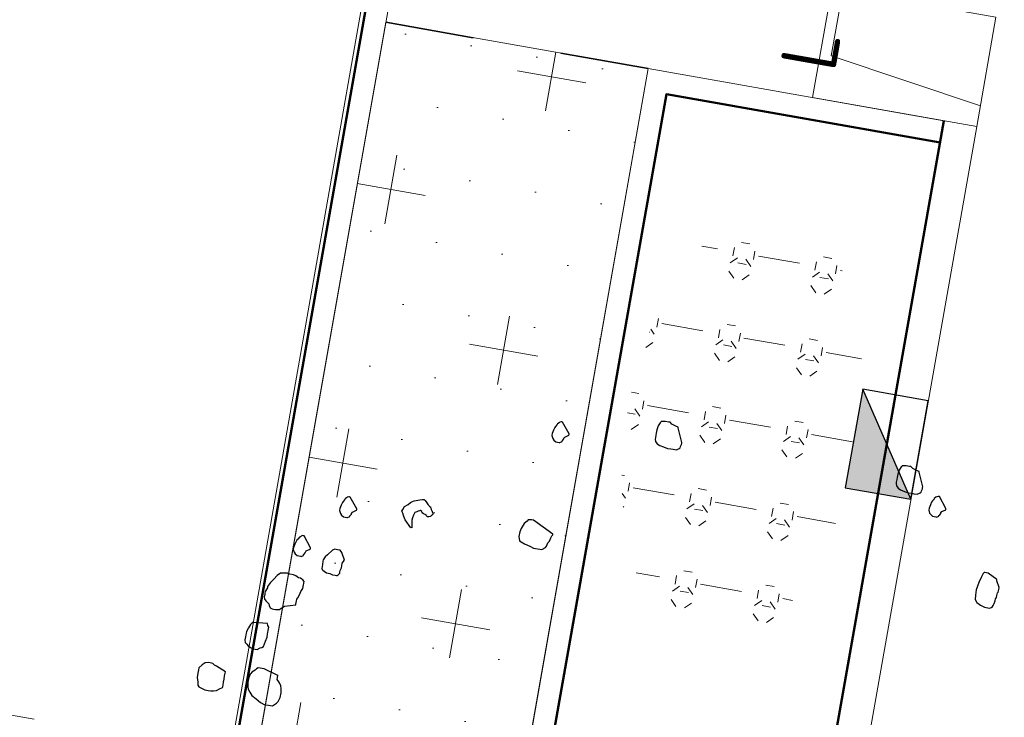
# Model space of a CAD drawing. Header units: metres. Extents: x 2514 to 227642, y 1683 to 852646.
# Tile 98 of 256: x 113805.08 to 113809.51, y 426241.81 to 426244.95. Entities that reach past the tile are written whole.
import ezdxf
from ezdxf.enums import TextEntityAlignment as Align
from ezdxf.lldxf.tags import DXFTag

# ---------------------------------------------------------------- set-up
doc = ezdxf.new("R2010")
doc.units = ezdxf.units.M
doc.linetypes.add('XX-CENTER', pattern=[8, 5, -1, 1, -1])
doc.linetypes.add('ZZ-HIDDEN-SO', pattern=[4, 2, -2])
for name, color, linetype, lineweight in [('B-WE-KG-GRENS_PERCEEL-GV', 252, 'KG-PERCEEL', 18), ('N-WE-GR-BOMENZAND-A-200', 32, 'Continuous', 18), ('N-WE-GR-BOMENZAND-G', 30, 'Continuous', 35), ('N-WE-GR-BOOM-S', 94, 'Continuous', 25), ('N-WE-GR-HEESTER-S', 94, 'Continuous', 13), ('N-WE-RI-HWA_KOLK-S', 150, 'Continuous', 25), ('N-WE-VH-KANTOPSLUITING_ACHTERKANTBAND-G', 1, 'Continuous', 50), ('N-WE-VH-KANTOPSLUITING_ELEMENT_INRIT-S', 2, 'Continuous', 9), ('N-WE-VH-KANTOPSLUITING_OPSLUITBAND_100X200-G', 1, 'Continuous', 18), ('N-WE-VH-KANTOPSLUITING_TROTTOIRBAND_130 150-G', 2, 'Continuous', 13), ('N-WE-VH-MATERIAALGRENS-G', 7, 'ZZ-HIDDEN-SO', 35), ('X-XX-AL-VERWIJZING_DOORSNEDE-G', 7, 'XX-CENTER', 18)]:
    doc.layers.add(name, color=color, linetype=linetype, lineweight=lineweight)
doc.styles.add('NLCS-ISO', font='NLCS-ISO.ttf', dxfattribs={"height": 1.8})
doc.styles.get("Standard").update_dxf_attribs({"font": 'romans'})
tags = doc.linetypes.add('KG-PERCEEL', pattern='A,5.5,-2,["P",Standard,S=1.8,R=0,X=-0.5,Y=-0.9],-2,5.5,-2,[5,NLCS.SHX,S=0.75,R=0,X=0,Y=0],-2', length=19).pattern_tags.tags
tags[6] = DXFTag(74, 10)

# ---------------------------------------------------------------- blocks, each defined once
blk = doc.blocks.new('SGR-BOOM_11')
at = {"flags": 128}
for points in [[(-0.6010486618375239, 4.680725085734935), (-0.6568115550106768, 4.804674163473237), (-0.6568115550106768, 4.810896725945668), (-0.6814834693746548, 4.816697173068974), (-0.7187751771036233, 4.829135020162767), (-0.7372318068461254, 4.841572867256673), (-0.7434470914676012, 4.841572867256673), (-0.749662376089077, 4.841572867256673), (-0.7805495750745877, 4.841572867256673), (-0.8116405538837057, 4.835357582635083), (-0.8178558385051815, 4.835357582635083), (-0.8178558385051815, 4.829135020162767), (-0.8238673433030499, 4.822919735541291), (-0.8363124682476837, 4.792243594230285), (-0.8425277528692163, 4.754930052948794), (-0.8425277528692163, 4.723839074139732), (-0.8425277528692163, 4.70560077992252), (-0.8425277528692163, 4.680725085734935), (-0.8425277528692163, 4.668294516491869), (-0.8363124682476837, 4.64963410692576), (-0.8178558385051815, 4.630980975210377), (-0.7929801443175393, 4.618543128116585), (-0.755892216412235, 4.612742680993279), (-0.7187751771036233, 4.606527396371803), (-0.6876841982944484, 4.606527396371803), (-0.6690383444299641, 4.606527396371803), (-0.6381511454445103, 4.606527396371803), (-0.6195052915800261, 4.618543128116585), (-0.6134937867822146, 4.624765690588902), (-0.6072785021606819, 4.630980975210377), (-0.6072785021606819, 4.643418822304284), (-0.6010486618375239, 4.662071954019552), (-0.6010486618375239, 4.674509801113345), (-0.6010486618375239, 4.680725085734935)], [(1.603499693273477, 4.662071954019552), (1.547751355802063, 4.786021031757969), (1.547751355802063, 4.792243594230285), (1.523079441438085, 4.798458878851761), (1.485976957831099, 4.810896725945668), (1.467331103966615, 4.822919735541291), (1.461115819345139, 4.822919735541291), (1.454885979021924, 4.822919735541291), (1.42399878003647, 4.822919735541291), (1.392907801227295, 4.816697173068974), (1.386910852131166, 4.816697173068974), (1.386910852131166, 4.810896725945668), (1.380681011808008, 4.804674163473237), (1.368250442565, 4.773583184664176), (1.362035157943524, 4.736276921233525), (1.362035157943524, 4.70560077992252), (1.362035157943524, 4.686947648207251), (1.362035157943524, 4.662071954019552), (1.362035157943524, 4.64963410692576), (1.368250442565, 4.630980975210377), (1.386910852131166, 4.612742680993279), (1.411568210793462, 4.600304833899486), (1.448670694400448, 4.59408954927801), (1.485976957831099, 4.587866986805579), (1.516864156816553, 4.587866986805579), (1.535524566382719, 4.587866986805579), (1.56641176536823, 4.587866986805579), (1.585057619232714, 4.600304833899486), (1.591069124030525, 4.606527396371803), (1.597284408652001, 4.612742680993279), (1.597284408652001, 4.624765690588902), (1.603499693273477, 4.643418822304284), (1.603499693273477, 4.655856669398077), (1.603499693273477, 4.662071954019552)], [(-1.613790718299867, 4.582481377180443), (-1.689858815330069, 4.676998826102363), (-1.696074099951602, 4.676998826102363), (-1.70230394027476, 4.676998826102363), (-1.714734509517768, 4.670776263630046), (-1.72074601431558, 4.664560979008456), (-1.733176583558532, 4.652537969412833), (-1.733176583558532, 4.646322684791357), (-1.745621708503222, 4.627669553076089), (-1.751836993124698, 4.615231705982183), (-1.758052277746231, 4.590356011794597), (-1.764267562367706, 4.559265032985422), (-1.764267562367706, 4.54102673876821), (-1.751836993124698, 4.516151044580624), (-1.739391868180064, 4.503720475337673), (-1.72074601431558, 4.491282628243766), (-1.689858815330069, 4.491282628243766), (-1.683643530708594, 4.491282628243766), (-1.665186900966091, 4.503720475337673), (-1.665186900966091, 4.509935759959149), (-1.658971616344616, 4.516151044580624), (-1.65275633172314, 4.528588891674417), (-1.65275633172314, 4.534811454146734), (-1.646541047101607, 4.547242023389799), (-1.613790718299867, 4.57004353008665), (-1.613790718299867, 4.576266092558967), (-1.613790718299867, 4.582481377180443)], [(1.843115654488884, 4.507446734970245), (1.767047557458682, 4.601964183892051), (1.761036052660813, 4.601964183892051), (1.754820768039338, 4.601964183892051), (1.742375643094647, 4.596163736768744), (1.736160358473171, 4.589941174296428), (1.723729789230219, 4.577503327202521), (1.723729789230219, 4.571288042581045), (1.711502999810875, 4.552634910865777), (1.705273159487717, 4.540197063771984), (1.699057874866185, 4.515321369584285), (1.692842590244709, 4.48464522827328), (1.692842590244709, 4.465992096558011), (1.705273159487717, 4.441123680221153), (1.717499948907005, 4.428685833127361), (1.736160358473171, 4.416247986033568), (1.767047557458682, 4.416247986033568), (1.773262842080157, 4.416247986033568), (1.791908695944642, 4.428685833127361), (1.791908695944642, 4.434901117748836), (1.7981385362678, 4.441123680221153), (1.804353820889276, 4.453554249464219), (1.804353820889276, 4.459776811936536), (1.810569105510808, 4.472214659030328), (1.843115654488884, 4.495008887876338), (1.843115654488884, 4.501231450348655), (1.843115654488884, 4.507446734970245)], [(2.405649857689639, 3.956098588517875), (2.319014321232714, 3.999627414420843), (2.287923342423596, 3.999627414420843), (2.28170805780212, 3.999627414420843), (2.275478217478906, 3.98718956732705), (2.263251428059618, 3.950298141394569), (2.25082085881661, 3.900554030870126), (2.238390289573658, 3.832564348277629), (2.238390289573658, 3.782820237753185), (2.244605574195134, 3.745928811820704), (2.263251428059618, 3.721053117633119), (2.300353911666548, 3.702399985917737), (2.337456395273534, 3.689962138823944), (2.368547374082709, 3.689962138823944), (2.387004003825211, 3.689962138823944), (2.405649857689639, 3.702399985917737), (2.411865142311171, 3.721053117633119), (2.418094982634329, 3.739706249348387), (2.424091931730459, 3.764167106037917), (2.424091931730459, 3.782820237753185), (2.430321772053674, 3.795258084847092), (2.430321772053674, 3.81391121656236), (2.430321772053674, 3.826349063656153), (2.430321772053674, 3.838786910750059), (2.436537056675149, 3.845002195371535), (2.436537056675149, 3.869463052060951), (2.436537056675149, 3.888116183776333), (2.405649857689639, 3.944082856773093), (2.405649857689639, 3.956098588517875)], [(-2.870486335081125, 3.503001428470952), (-2.935361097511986, 3.566013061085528), (-2.950906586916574, 3.59254082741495), (-2.966248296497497, 3.619490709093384), (-2.975578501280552, 3.635654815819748), (-2.971008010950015, 3.652655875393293), (-2.958985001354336, 3.680842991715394), (-2.929771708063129, 3.704889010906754), (-2.91463377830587, 3.728098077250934), (-2.898462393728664, 3.737217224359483), (-2.882305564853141, 3.746758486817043), (-2.836280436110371, 3.765826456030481), (-2.81182685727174, 3.772871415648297), (-2.797940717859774, 3.773701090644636), (-2.786543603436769, 3.766241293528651), (-2.768712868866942, 3.747995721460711), (-2.753997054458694, 3.73473547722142), (-2.742599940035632, 3.727268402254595), (-2.739485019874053, 3.721882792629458), (-2.73098449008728, 3.71939376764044), (-2.727884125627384, 3.714422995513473), (-2.724769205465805, 3.709030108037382), (-2.721668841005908, 3.703644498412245), (-2.718553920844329, 3.698251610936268), (-2.712338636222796, 3.68747311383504), (-2.709223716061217, 3.68208750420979), (-2.70612335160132, 3.676694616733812), (-2.703008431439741, 3.671309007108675), (-2.696793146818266, 3.660530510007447), (-2.699078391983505, 3.652241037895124), (-2.704464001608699, 3.64892233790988), (-2.712134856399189, 3.637314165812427), (-2.717520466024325, 3.634410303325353), (-2.728306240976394, 3.628195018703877), (-2.741974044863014, 3.627365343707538), (-2.753589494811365, 3.634825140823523), (-2.756689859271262, 3.6402180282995), (-2.765190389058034, 3.642707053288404), (-2.782191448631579, 3.647262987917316), (-2.793588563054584, 3.6547227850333), (-2.79980384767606, 3.665501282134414), (-2.811419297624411, 3.67296835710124), (-2.816804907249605, 3.670064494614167), (-2.822190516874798, 3.666745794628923), (-2.832757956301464, 3.660945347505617), (-2.838143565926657, 3.657626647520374), (-2.843543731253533, 3.6547227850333), (-2.859715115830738, 3.645188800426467), (-2.866556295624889, 3.619905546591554), (-2.873179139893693, 3.594615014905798), (-2.874634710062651, 3.572228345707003), (-2.870690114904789, 3.553160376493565), (-2.866760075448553, 3.533677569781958), (-2.865930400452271, 3.519995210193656), (-2.863033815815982, 3.514609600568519), (-2.859918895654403, 3.509216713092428), (-2.865100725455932, 3.506320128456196), (-2.870486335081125, 3.503001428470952)], [(-1.602189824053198, 3.668405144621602), (-1.794121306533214, 3.761263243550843), (-1.812563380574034, 3.761263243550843), (-1.843654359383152, 3.755047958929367), (-1.849869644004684, 3.742610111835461), (-1.874541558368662, 3.717734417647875), (-1.893187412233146, 3.668405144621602), (-1.899417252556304, 3.637314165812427), (-1.899417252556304, 3.594200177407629), (-1.886972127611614, 3.556893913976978), (-1.837439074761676, 3.53824078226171), (-1.787891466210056, 3.525802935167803), (-1.750803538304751, 3.513365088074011), (-1.676394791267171, 3.513365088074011), (-1.670164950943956, 3.519580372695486), (-1.64550759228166, 3.53824078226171), (-1.639277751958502, 3.550671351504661), (-1.63306246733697, 3.581762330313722), (-1.620631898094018, 3.600422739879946), (-1.614416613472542, 3.631098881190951), (-1.608186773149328, 3.64975201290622), (-1.602189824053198, 3.662189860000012), (-1.602189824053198, 3.668405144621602)], [(-3.379761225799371, 3.587155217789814), (-3.455829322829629, 3.681672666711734), (-3.462044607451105, 3.681672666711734), (-3.468259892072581, 3.681672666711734), (-3.480690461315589, 3.675450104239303), (-3.486920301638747, 3.669234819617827), (-3.499147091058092, 3.656796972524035), (-3.499147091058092, 3.650581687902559), (-3.511577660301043, 3.631928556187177), (-3.517807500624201, 3.619905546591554), (-3.524022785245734, 3.595029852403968), (-3.53023806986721, 3.563938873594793), (-3.53023806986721, 3.545285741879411), (-3.517807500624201, 3.520824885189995), (-3.505362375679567, 3.50839431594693), (-3.486920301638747, 3.495956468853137), (-3.455829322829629, 3.495956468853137), (-3.449599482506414, 3.495956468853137), (-3.431157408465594, 3.50839431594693), (-3.431157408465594, 3.514609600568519), (-3.424942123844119, 3.520824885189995), (-3.418726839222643, 3.532847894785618), (-3.418726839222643, 3.539070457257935), (-3.41251155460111, 3.551501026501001), (-3.379761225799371, 3.574717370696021), (-3.379761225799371, 3.580939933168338), (-3.379761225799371, 3.587155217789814)], [(-3.729636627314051, 3.170534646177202), (-3.805704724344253, 3.265052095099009), (-3.811920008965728, 3.265052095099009), (-3.818135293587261, 3.265052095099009), (-3.830580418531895, 3.258836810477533), (-3.836591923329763, 3.252614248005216), (-3.849022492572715, 3.240591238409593), (-3.849022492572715, 3.234375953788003), (-3.861467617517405, 3.215722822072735), (-3.867682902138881, 3.203284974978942), (-3.873898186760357, 3.178409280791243), (-3.88011347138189, 3.147318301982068), (-3.88011347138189, 3.129080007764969), (-3.867682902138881, 3.104211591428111), (-3.855237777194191, 3.091773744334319), (-3.836591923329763, 3.079335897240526), (-3.805704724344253, 3.079335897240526), (-3.799489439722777, 3.079335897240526), (-3.781032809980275, 3.091773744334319), (-3.781032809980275, 3.097989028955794), (-3.774817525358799, 3.104211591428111), (-3.768602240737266, 3.116642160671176), (-3.768602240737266, 3.122864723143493), (-3.76238695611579, 3.135302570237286), (-3.729636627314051, 3.158096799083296), (-3.729636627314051, 3.164319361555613), (-3.729636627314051, 3.170534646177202)], [(-3.40980419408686, 3.111256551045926), (-3.443398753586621, 3.17592753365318), (-3.462044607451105, 3.194580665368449), (-3.486716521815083, 3.194580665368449), (-3.511577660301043, 3.194580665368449), (-3.530034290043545, 3.182142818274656), (-3.567340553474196, 3.132398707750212), (-3.585782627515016, 3.113745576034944), (-3.59822775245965, 3.083069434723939), (-3.59822775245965, 3.070631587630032), (-3.59822775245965, 3.039540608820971), (-3.59822775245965, 3.002641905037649), (-3.592012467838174, 2.996426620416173), (-3.585782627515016, 2.990211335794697), (-3.573555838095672, 2.983988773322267), (-3.54868014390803, 2.971550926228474), (-3.517807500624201, 2.971550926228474), (-3.492931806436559, 2.965335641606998), (-3.468259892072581, 2.965335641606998), (-3.455829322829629, 2.965335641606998), (-3.449599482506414, 2.965335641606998), (-3.443398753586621, 2.971550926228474), (-3.43095362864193, 2.990211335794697), (-3.43095362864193, 3.002641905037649), (-3.43095362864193, 3.014664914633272), (-3.424942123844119, 3.039540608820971), (-3.424942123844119, 3.05819374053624), (-3.424942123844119, 3.083069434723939), (-3.40980419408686, 3.111256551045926)], [(-3.771920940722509, 2.641988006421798), (-3.771717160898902, 2.668108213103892), (-3.771717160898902, 2.674323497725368), (-3.771717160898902, 2.692976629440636), (-3.765487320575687, 2.705414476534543), (-3.753056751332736, 2.736090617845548), (-3.746841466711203, 2.767181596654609), (-3.734396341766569, 2.798272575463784), (-3.734396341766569, 2.828948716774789), (-3.734396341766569, 2.841386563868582), (-3.734396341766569, 2.847601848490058), (-3.734396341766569, 2.860039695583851), (-3.746841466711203, 2.872477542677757), (-3.759272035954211, 2.878692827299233), (-3.771717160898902, 2.88491538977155), (-3.790159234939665, 2.88491538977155), (-3.815034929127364, 2.897353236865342), (-3.83969228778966, 2.903568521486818), (-3.870783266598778, 2.903568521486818), (-3.895455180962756, 2.909368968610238), (-3.932557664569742, 2.903568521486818), (-3.957418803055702, 2.897353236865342), (-3.982090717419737, 2.872477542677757), (-4.00696641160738, 2.835171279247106), (-4.031623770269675, 2.798272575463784), (-4.050284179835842, 2.760966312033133), (-4.050284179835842, 2.748528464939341), (-4.062714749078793, 2.711214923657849), (-4.062714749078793, 2.692976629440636), (-4.062714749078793, 2.686761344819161), (-4.062714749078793, 2.680538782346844), (-4.062714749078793, 2.674323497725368), (-4.062714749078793, 2.668108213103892), (-4.062714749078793, 2.661885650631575), (-4.056499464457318, 2.643232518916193), (-4.050284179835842, 2.637017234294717), (-4.044068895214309, 2.6307946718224), (-4.013181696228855, 2.606341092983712), (-4.00696641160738, 2.593903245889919), (-3.994535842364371, 2.575250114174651), (-3.976079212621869, 2.56902755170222), (-3.963648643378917, 2.56902755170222), (-3.944988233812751, 2.56902755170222), (-3.932557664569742, 2.56902755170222), (-3.907885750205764, 2.575250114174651), (-3.895455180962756, 2.587680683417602), (-3.88923989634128, 2.593903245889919), (-3.870783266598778, 2.612141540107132), (-3.771920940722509, 2.641988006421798), (-3.771920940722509, 2.641988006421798), (-3.771920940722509, 2.641988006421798)], [(-3.994535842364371, 2.432640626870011), (-4.118477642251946, 2.42021005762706), (-4.124692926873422, 2.42021005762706), (-4.13070443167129, 2.413987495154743), (-4.143149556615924, 2.39574920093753), (-4.155580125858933, 2.364658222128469), (-4.168010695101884, 2.327351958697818), (-4.168010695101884, 2.308691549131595), (-4.168010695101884, 2.296668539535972), (-4.168010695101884, 2.278015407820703), (-4.168010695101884, 2.253146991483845), (-4.161795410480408, 2.22827129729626), (-4.143149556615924, 2.215833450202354), (-4.13070443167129, 2.20381044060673), (-4.106047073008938, 2.191379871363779), (-4.081171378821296, 2.185157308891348), (-4.044068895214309, 2.185157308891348), (-4.019396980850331, 2.20381044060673), (-4.00696641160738, 2.209618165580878), (-3.994535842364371, 2.22205601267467), (-3.982090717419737, 2.271800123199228), (-3.976079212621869, 2.308691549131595), (-3.976079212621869, 2.33978252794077), (-3.976079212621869, 2.352220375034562), (-3.976079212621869, 2.370873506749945), (-3.976079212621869, 2.40196448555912), (-3.988306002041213, 2.413987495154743), (-3.994535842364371, 2.432640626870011)], [(-4.291763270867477, 1.93725915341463), (-4.378602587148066, 1.974572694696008), (-4.397059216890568, 1.980787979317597), (-4.415705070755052, 1.99322582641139), (-4.44037698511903, 1.99322582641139), (-4.459037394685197, 1.99322582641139), (-4.483694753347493, 1.987003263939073), (-4.508570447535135, 1.962134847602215), (-4.533227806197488, 1.93104386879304), (-4.533227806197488, 1.912390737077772), (-4.533227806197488, 1.881714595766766), (-4.533227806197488, 1.844401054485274), (-4.521001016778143, 1.807094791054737), (-4.514785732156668, 1.776418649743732), (-4.502355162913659, 1.763980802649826), (-4.483694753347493, 1.757758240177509), (-4.446592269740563, 1.745327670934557), (-4.415705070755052, 1.745327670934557), (-4.39082937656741, 1.745327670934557), (-4.366172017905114, 1.751542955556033), (-4.341296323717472, 1.757758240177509), (-4.316624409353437, 1.776418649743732), (-4.291763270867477, 1.795071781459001), (-4.291763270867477, 1.801287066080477), (-4.291763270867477, 1.81953263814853), (-4.291763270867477, 1.844401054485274), (-4.291763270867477, 1.869276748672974), (-4.291763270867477, 1.900367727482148), (-4.291763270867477, 1.924821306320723), (-4.291763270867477, 1.93725915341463)]]:
    blk.add_lwpolyline(points, close=True, dxfattribs=at)
blk.add_lwpolyline([(-3.82125021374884, 1.987003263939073), (-3.951218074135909, 2.023901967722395), (-3.988306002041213, 2.023901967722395), (-4.00696641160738, 2.023901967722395), (-4.019396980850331, 2.011464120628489), (-4.031623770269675, 1.999441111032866), (-4.056499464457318, 1.974572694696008), (-4.062714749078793, 1.962134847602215), (-4.068944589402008, 1.955912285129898), (-4.075159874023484, 1.924821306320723), (-4.075159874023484, 1.881714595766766), (-4.068944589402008, 1.838185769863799), (-4.062714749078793, 1.81953263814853), (-4.044068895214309, 1.795071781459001), (-4.019396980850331, 1.770196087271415), (-3.976079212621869, 1.745327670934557), (-3.932557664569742, 1.720451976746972), (-3.88923989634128, 1.708014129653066), (-3.858352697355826, 1.708014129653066), (-3.82125021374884, 1.708014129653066), (-3.790159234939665, 1.73910510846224), (-3.777932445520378, 1.757758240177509), (-3.765487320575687, 1.795071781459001), (-3.765487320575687, 1.838185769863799), (-3.771717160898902, 1.875492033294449), (-3.777932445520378, 1.900367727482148), (-3.790159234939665, 1.918606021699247), (-3.802589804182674, 1.93104386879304), (-3.82125021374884, 1.949697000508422), (-3.82125021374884, 1.987003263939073), (-3.82125021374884, 1.99322582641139)], dxfattribs=at)
blk = doc.blocks.new('SGR-HEESTERS-SO')
at = {"ltscale": 0.1}
h = blk.add_hatch(dxfattribs=at)
h.set_pattern_fill('GR-HEESTERS', color=256, scale=0.1, style=0, pattern_type=2)
h.set_pattern_definition([(0, (-2.018678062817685, -1.134114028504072), (0, 0.75), [0.07663900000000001, -0.6733610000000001]), (45, (-1.942038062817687, -1.134114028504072), (4.440892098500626e-17, 0.7499998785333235), [0.078192, -0.9824680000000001]), (90, (-1.886748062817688, -1.078824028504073), (-0.75, 4.592425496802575e-17), [0.07663900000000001, -0.6733610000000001]), (135, (-1.886748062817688, -1.002184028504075), (-0.7499998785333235, 4.440892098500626e-17), [0.078192, -0.9824680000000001]), (180, (-1.942038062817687, -0.9468940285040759), (-9.184850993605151e-17, -0.75), [0.07663900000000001, -0.6733610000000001]), (225, (-2.018678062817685, -0.9468940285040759), (-1.332267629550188e-16, -0.7499998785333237), [0.078192, -0.9824680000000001]), (270, (-2.073968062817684, -1.002184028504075), (0.75, -1.377727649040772e-16), [0.07663900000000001, -0.6733610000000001]), (315, (-2.073968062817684, -1.078824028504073), (0.7499998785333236, -1.776356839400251e-16), [0.078192, -0.9824680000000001]), (90, (-1.980358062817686, -1.227004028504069), (-0.75, 4.592425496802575e-17), [0.3744400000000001, -0.37546])])
edge = h.paths.add_edge_path()
edge.add_ellipse((0, 0), major_axis=(1.980358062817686, 0), ratio=0.5254120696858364, start_angle=0, end_angle=360, ccw=False)
at = {"ltscale": 0.1, "style": 'NLCS-ISO'}
blk.add_attdef('TYPE', text='', height=0.5, dxfattribs=at).set_placement((3.470943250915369, -0.01606055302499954), align=Align.MIDDLE_CENTER)
blk = doc.blocks.new('N-SVH-INRITELEMENT_130 150_180X750X500_LINKS')
for p, q in [((0, 0), (0, 0.75)), ((0, 0.75), (0.5, 0.75)), ((0.5, 0), (0.5, 0.75)), ((0.09473684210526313, 0), (0.2, 0.7000000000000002)), ((0.2, 0.7000000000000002), (0.5, 0.7000000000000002)), ((0, 0), (0.5, 0))]:
    blk.add_line(p, q)
blk = doc.blocks.new('N-SRI-KOLK_TROTTOIR-SO')
blk.add_hatch(color=256).paths.add_polyline_path([(1.125000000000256, 1.499999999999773), (-1.124999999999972, 1.499999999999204), (-1.124999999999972, 5.684341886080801e-13)])
blk.add_line((-1.124999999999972, 0), (1.124999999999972, 1.499999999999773))
at = {"flags": 128}
blk.add_lwpolyline([(-1.124999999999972, 0), (1.124999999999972, 0), (1.124999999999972, 1.499999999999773), (-1.124999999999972, 1.499999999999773)], close=True, dxfattribs=at)

msp = doc.modelspace()

# ---------------------------------------------------------------- hatches: boundary and pattern name
at = {"layer": 'N-WE-GR-BOMENZAND-A-200', "lineweight": 5, "ltscale": 0.2}
h = msp.add_hatch(dxfattribs=at)
h.set_pattern_fill('AGR-BOMENZAND-SO', color=252, scale=0.2, pattern_type=2)
h.set_pattern_definition([(350.0500476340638, (0, 0), (0.1503322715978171, 0.2782089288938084), [0, -0.3]), (350.0500476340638, (0, 0), (0.7235918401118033, 0.5076069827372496), [0.3125, -0.9375]), (80.05004763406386, (0.1269017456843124, -0.1808979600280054), (-0.5076069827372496, 0.7235918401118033), [0.3124999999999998, -0.9374999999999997])])
h.paths.add_polyline_path([(113806.7264921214, 426244.939647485), (113807.9082338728, 426244.7311134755), (113806.5706142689, 426237.1509545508), (113805.3888725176, 426237.3594885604)])

# ---------------------------------------------------------------- linework, layer by layer
at = {"layer": 'B-WE-KG-GRENS_PERCEEL-GV', "ltscale": 0.2}
msp.add_lwpolyline([(113806.7660000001, 426245.8560000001), (113804.7340000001, 426234.2850000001), (113802.5960000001, 426222.1080000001), (113816.8880000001, 426219.6350000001), (113829.6860000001, 426291.5170000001), (113835.1500000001, 426312.4330000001)], dxfattribs=at)
at = {"layer": 'N-WE-GR-BOMENZAND-G', "lineweight": 5, "ltscale": 0.2, "flags": 128}
msp.add_lwpolyline([(113806.7264921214, 426244.939647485), (113807.9082338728, 426244.7311134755), (113806.5706142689, 426237.1509545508), (113805.3888725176, 426237.3594885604)], close=True, dxfattribs=at)
at = {"layer": 'N-WE-VH-KANTOPSLUITING_ACHTERKANTBAND-G', "ltscale": 0.2}
for points in [[(113808.891260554, 426257.7826232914), (113802.5536634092, 426221.8680826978)], [(113809.2384249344, 426244.4963836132), (113807.9011711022, 426236.9166316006)]]:
    msp.add_lwpolyline(points, dxfattribs=at)
at = {"layer": 'N-WE-VH-KANTOPSLUITING_ACHTERKANTBAND-G', "ltscale": 0.2, "flags": 128}
msp.add_lwpolyline([(113807.9185452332, 426237.0151107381), (113806.6864765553, 426237.2320890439), (113807.9893345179, 426244.615257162), (113809.2210508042, 426244.3979044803)], dxfattribs=at)
at = {"layer": 'N-WE-VH-KANTOPSLUITING_OPSLUITBAND_100X200-G'}
msp.add_line((113807.9082338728, 426244.7311134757), (113806.570614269, 426237.1509545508), dxfattribs=at)
at = {"layer": 'N-WE-VH-KANTOPSLUITING_OPSLUITBAND_100X200-G', "ltscale": 0.2}
msp.add_lwpolyline([(113809.0071361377, 426257.8638331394), (113802.6521418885, 426221.8507048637)], dxfattribs=at)
at = {"layer": 'N-WE-VH-KANTOPSLUITING_OPSLUITBAND_100X200-G', "ltscale": 0.2, "flags": 128}
msp.add_lwpolyline([(113807.9082338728, 426244.7311134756), (113809.2384249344, 426244.4963836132)], dxfattribs=at)
at = {"layer": 'N-WE-VH-KANTOPSLUITING_TROTTOIRBAND_130 150-G', "ltscale": 0.2}
msp.add_lwpolyline([(113809.3861426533, 426244.4703168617), (113808.0488977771, 426236.8906156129)], dxfattribs=at)
at = {"layer": 'N-WE-VH-MATERIAALGRENS-G', "ltscale": 0.2, "flags": 128}
msp.add_lwpolyline([(113807.9082338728, 426244.7311134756), (113806.7264921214, 426244.939647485)], dxfattribs=at)
at = {"layer": 'X-XX-AL-VERWIJZING_DOORSNEDE-G', "ltscale": 0.2, "flags": 128}
msp.add_lwpolyline([(113804.1591360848, 426241.9752466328), (113821.6416421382, 426238.9083523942)], dxfattribs=at)

# ---------------------------------------------------------------- block references
at = {"layer": 'N-WE-GR-BOOM-S', "ltscale": 0.2, "xscale": 0.5, "yscale": 0.5, "rotation": 350.0500476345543}
msp.add_blockref('SGR-BOOM_11', (113807.9507782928, 426240.6909842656), dxfattribs=at)
at = {"layer": 'N-WE-GR-HEESTER-S', "xscale": 0.5, "yscale": 0.5, "zscale": 0.5, "rotation": 80.01356215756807}
msp.add_blockref('SGR-HEESTERS-SO', (113808.330017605, 426243.1088586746), dxfattribs=at).add_auto_attribs({'TYPE': 'L'})
at = {"layer": 'N-WE-RI-HWA_KOLK-S', "ltscale": 0.2, "xscale": 0.2, "yscale": 0.2, "zscale": 0.2, "rotation": 79.99242704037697}
msp.add_blockref('N-SRI-KOLK_TROTTOIR-SO', (113809.1292382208, 426243.0141446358), dxfattribs=at)
at = {"layer": 'N-WE-VH-KANTOPSLUITING_ELEMENT_INRIT-S', "ltscale": 0.2, "rotation": 79.9924270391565}
msp.add_blockref('N-SVH-INRITELEMENT_130 150_180X750X500_LINKS', (113809.385994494, 426244.4703430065), dxfattribs=at)

doc.saveas('drawing.dxf')
